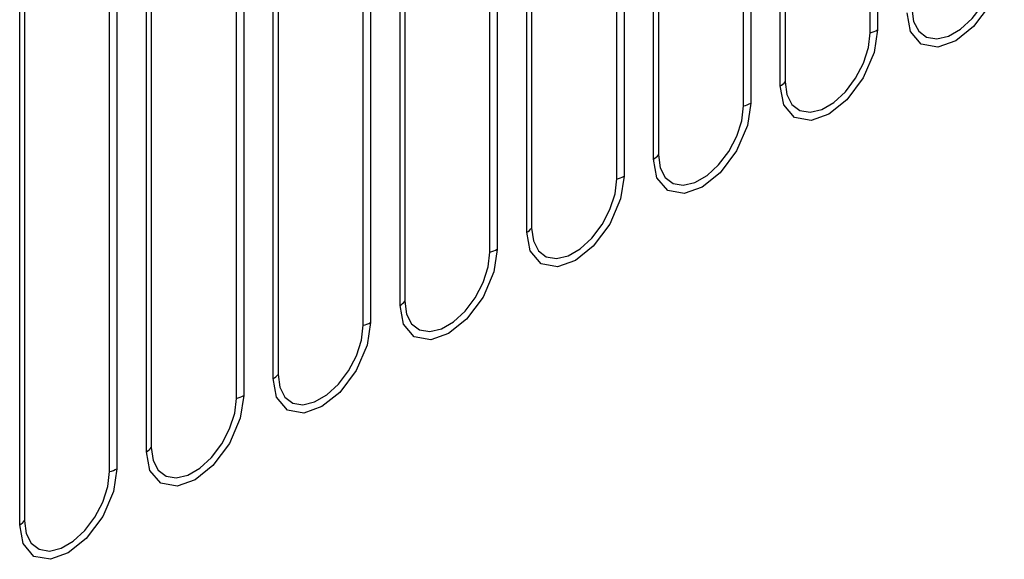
# Model space of a CAD drawing. Header units: millimetres. Extents: x 0 to 559, y 0 to 432.
# Tile 22 of 26: x 381 to 403, y 333 to 345. Entities that reach past the tile are written whole.
import ezdxf

# ---------------------------------------------------------------- set-up
doc = ezdxf.new("R2010")
doc.units = ezdxf.units.MM
doc.header["$LTSCALE"] = 2

msp = doc.modelspace()

# ---------------------------------------------------------------- linework, layer by layer
for p, q in [((399.743, 344.984), (399.743, 360.989)), ((399.906, 361.051), (399.906, 345.047)), ((397.845, 359.892), (397.845, 343.888)), ((397.736, 343.795), (397.736, 359.799)), ((397.077, 359.418), (397.077, 343.414)), ((396.915, 343.351), (396.915, 359.356)), ((394.908, 342.162), (394.908, 358.166)), ((395.016, 358.26), (395.016, 342.255)), ((394.086, 341.719), (394.086, 357.723)), ((394.249, 357.785), (394.249, 341.781)), ((392.188, 356.627), (392.188, 340.623)), ((392.079, 340.529), (392.079, 356.533)), ((391.42, 356.153), (391.42, 340.148)), ((391.258, 340.086), (391.258, 356.09)), ((389.251, 338.896), (389.251, 354.9)), ((389.359, 354.994), (389.359, 338.99)), ((388.43, 338.453), (388.43, 354.457)), ((388.592, 354.52), (388.592, 338.516)), ((386.422, 337.263), (386.422, 353.267)), ((386.531, 353.361), (386.531, 337.357)), ((385.601, 336.82), (385.601, 352.824)), ((385.763, 352.887), (385.763, 336.883)), ((383.702, 351.728), (383.702, 335.724)), ((383.594, 335.63), (383.594, 351.635)), ((382.773, 335.187), (382.773, 351.192)), ((382.935, 351.254), (382.935, 335.25)), ((380.766, 333.998), (380.766, 350.002)), ((380.874, 350.096), (380.874, 334.091))]:
    msp.add_line(p, q)
at = {"flags": 128}
for points in [[(402.734, 346.68), (402.658, 346.175), (402.416, 345.611), (402.049, 345.119), (401.649, 344.801), (401.25, 344.658), (400.882, 344.725), (400.641, 345.01), (400.565, 345.427)], [(400.673, 345.521), (400.711, 345.234), (400.824, 345.015), (401.001, 344.882), (401.228, 344.844), (401.487, 344.906), (401.757, 345.062), (402.017, 345.3), (402.244, 345.599), (402.421, 345.937), (402.533, 346.286), (402.572, 346.617)], [(399.906, 345.047), (399.829, 344.542), (399.588, 343.978), (399.22, 343.487), (398.821, 343.168), (398.422, 343.026), (398.054, 343.092), (397.812, 343.377), (397.736, 343.795)], [(397.845, 343.888), (397.883, 343.602), (397.995, 343.383), (398.172, 343.249), (398.4, 343.211), (398.659, 343.273), (398.929, 343.429), (399.188, 343.667), (399.416, 343.967), (399.593, 344.305), (399.705, 344.653), (399.743, 344.984)], [(397.077, 343.414), (397.001, 342.909), (396.759, 342.345), (396.392, 341.854), (395.992, 341.535), (395.593, 341.393), (395.225, 341.459), (394.984, 341.745), (394.908, 342.162)], [(395.016, 342.255), (395.055, 341.969), (395.167, 341.75), (395.344, 341.616), (395.571, 341.579), (395.83, 341.64), (396.101, 341.796), (396.36, 342.034), (396.587, 342.334), (396.764, 342.672), (396.876, 343.02), (396.915, 343.351)], [(394.249, 341.781), (394.173, 341.276), (393.931, 340.712), (393.563, 340.221), (393.164, 339.902), (392.765, 339.76), (392.397, 339.827), (392.155, 340.112), (392.079, 340.529)], [(392.188, 340.623), (392.226, 340.336), (392.338, 340.117), (392.515, 339.983), (392.743, 339.946), (393.002, 340.007), (393.272, 340.163), (393.531, 340.401), (393.759, 340.701), (393.936, 341.039), (394.048, 341.388), (394.086, 341.719)], [(391.42, 340.148), (391.344, 339.643), (391.103, 339.079), (390.735, 338.588), (390.336, 338.27), (389.936, 338.127), (389.569, 338.194), (389.327, 338.479), (389.251, 338.896)], [(389.359, 338.99), (389.398, 338.703), (389.51, 338.484), (389.687, 338.35), (389.914, 338.313), (390.174, 338.375), (390.444, 338.531), (390.703, 338.768), (390.93, 339.068), (391.107, 339.406), (391.22, 339.755), (391.258, 340.086)], [(388.592, 338.516), (388.516, 338.011), (388.274, 337.447), (387.906, 336.955), (387.507, 336.637), (387.108, 336.494), (386.74, 336.561), (386.499, 336.846), (386.422, 337.263)], [(386.531, 337.357), (386.569, 337.07), (386.682, 336.851), (386.859, 336.718), (387.086, 336.68), (387.345, 336.742), (387.615, 336.898), (387.875, 337.135), (388.102, 337.435), (388.279, 337.773), (388.391, 338.122), (388.43, 338.453)], [(385.763, 336.883), (385.687, 336.378), (385.446, 335.814), (385.078, 335.322), (384.679, 335.004), (384.279, 334.861), (383.912, 334.928), (383.67, 335.213), (383.594, 335.63)], [(383.702, 335.724), (383.741, 335.437), (383.853, 335.218), (384.03, 335.085), (384.257, 335.047), (384.517, 335.109), (384.787, 335.265), (385.046, 335.503), (385.273, 335.803), (385.45, 336.141), (385.563, 336.489), (385.601, 336.82)], [(382.935, 335.25), (382.859, 334.745), (382.617, 334.181), (382.25, 333.69), (381.85, 333.371), (381.451, 333.229), (381.083, 333.295), (380.842, 333.58), (380.766, 333.998)], [(380.874, 334.091), (380.912, 333.805), (381.025, 333.586), (381.202, 333.452), (381.429, 333.414), (381.688, 333.476), (381.958, 333.632), (382.218, 333.87), (382.445, 334.17), (382.622, 334.508), (382.734, 334.856), (382.773, 335.187)]]:
    msp.add_lwpolyline(points, dxfattribs=at)
for centre, radius, start, end in [((399.608, 345.578), 0.609, 282.8793, 299.2984), ((397.571, 344.095), 0.342, 298.754, 322.911), ((396.779, 343.945), 0.609, 282.8793, 299.2984), ((394.743, 342.462), 0.342, 298.754, 322.911), ((393.951, 342.312), 0.609, 282.8793, 299.2984), ((391.915, 340.829), 0.342, 298.754, 322.911), ((391.122, 340.68), 0.609, 282.8793, 299.2984), ((389.086, 339.196), 0.342, 298.754, 322.911), ((388.294, 339.047), 0.609, 282.8793, 299.2984), ((386.258, 337.563), 0.342, 298.754, 322.911), ((385.465, 337.414), 0.609, 282.8793, 299.2984), ((383.429, 335.931), 0.342, 298.754, 322.911), ((382.637, 335.781), 0.609, 282.8793, 299.2984), ((380.601, 334.298), 0.342, 298.754, 322.911)]:
    msp.add_arc(centre, radius, start, end)

doc.saveas('drawing.dxf')
